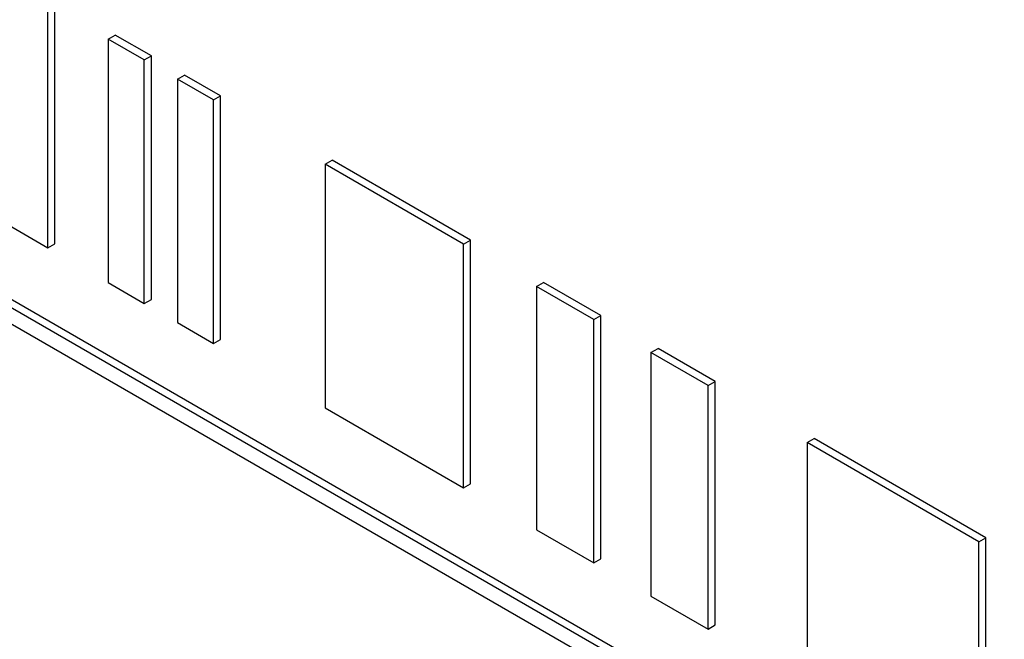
# Paper-space layout 'Blatt4' of a CAD drawing. Header units: millimetres. Extents: x 5 to 418, y 2 to 292.
# Tile 21 of 63: x 101.3 to 105.26, y 187.04 to 189.53. Entities that reach past the tile are written whole.
import ezdxf

# ---------------------------------------------------------------- set-up
doc = ezdxf.new("R2010")
doc.units = ezdxf.units.MM

psp = doc.layouts.new('Blatt4')

# ---------------------------------------------------------------- linework, layer by layer
at = {"color": 7, "linetype": 'Continuous', "lineweight": 25}
for p, q in [((109.8045, 183.4421), (95.9074, 191.4647)), ((109.8328, 183.4584), (95.9357, 191.481)), ((95.9074, 191.3994), (109.8045, 183.3767)), ((101.4135, 188.6127), (101.4135, 189.5926)), ((101.4417, 188.6291), (101.4417, 189.6089)), ((101.6559, 189.4526), (101.6841, 189.469)), ((101.8296, 189.385), (101.6841, 189.469)), ((101.8013, 189.3687), (101.6559, 189.4526)), ((101.6559, 189.4526), (101.6559, 188.4728)), ((101.8013, 189.3687), (101.8296, 189.385)), ((101.8296, 188.4052), (101.8296, 189.385)), ((101.8013, 188.3888), (101.8013, 189.3687)), ((101.9346, 189.2917), (101.9629, 189.308)), ((102.1083, 189.2241), (101.9629, 189.308)), ((102.0801, 189.2078), (101.9346, 189.2917)), ((101.9346, 189.2917), (101.9346, 188.3119)), ((102.0801, 189.2078), (102.1083, 189.2241)), ((102.0801, 188.2279), (102.0801, 189.2078)), ((102.1083, 188.2442), (102.1083, 189.2241)), ((102.5285, 188.9489), (102.5568, 188.9652)), ((103.086, 188.627), (102.5285, 188.9489)), ((102.5285, 188.9489), (102.5285, 187.969)), ((103.1143, 188.6434), (102.5568, 188.9652)), ((101.268, 188.6967), (101.4135, 188.6127)), ((103.086, 188.627), (103.1143, 188.6434)), ((103.1143, 187.6635), (103.1143, 188.6434)), ((101.4135, 188.6127), (101.4417, 188.6291)), ((103.086, 187.6472), (103.086, 188.627)), ((101.6559, 188.4728), (101.8013, 188.3888)), ((103.3797, 188.4575), (103.408, 188.4738)), ((103.6384, 188.3408), (103.408, 188.4738)), ((103.6101, 188.3245), (103.3797, 188.4575)), ((103.3797, 188.4575), (103.3797, 187.4776)), ((101.8013, 188.3888), (101.8296, 188.4052)), ((103.6101, 188.3245), (103.6384, 188.3408)), ((103.6101, 187.3446), (103.6101, 188.3245)), ((103.6384, 187.361), (103.6384, 188.3408)), ((101.9346, 188.3119), (102.0801, 188.2279)), ((102.0801, 188.2279), (102.1083, 188.2442)), ((103.8405, 188.1915), (103.8688, 188.2078)), ((104.0991, 188.0748), (103.8688, 188.2078)), ((104.0708, 188.0585), (103.8405, 188.1915)), ((103.8405, 188.1915), (103.8405, 187.2116)), ((104.0708, 188.0585), (104.0991, 188.0748)), ((104.0708, 187.0786), (104.0708, 188.0585)), ((104.0991, 187.095), (104.0991, 188.0748)), ((102.5285, 187.969), (103.086, 187.6472)), ((104.4688, 187.8288), (104.4971, 187.8451)), ((105.1882, 187.4461), (104.4971, 187.8451)), ((105.1599, 187.4298), (104.4688, 187.8288)), ((104.4688, 187.8288), (104.4688, 186.8489)), ((103.086, 187.6472), (103.1143, 187.6635)), ((103.3797, 187.4776), (103.6101, 187.3446)), ((105.1599, 187.4298), (105.1882, 187.4461)), ((105.1882, 186.4663), (105.1882, 187.4461)), ((105.1599, 186.4499), (105.1599, 187.4298)), ((103.6101, 187.3446), (103.6384, 187.361)), ((103.8405, 187.2116), (104.0708, 187.0786)), ((104.0708, 187.0786), (104.0991, 187.095))]:
    psp.add_line(p, q, dxfattribs=at)

doc.saveas('drawing.dxf')
